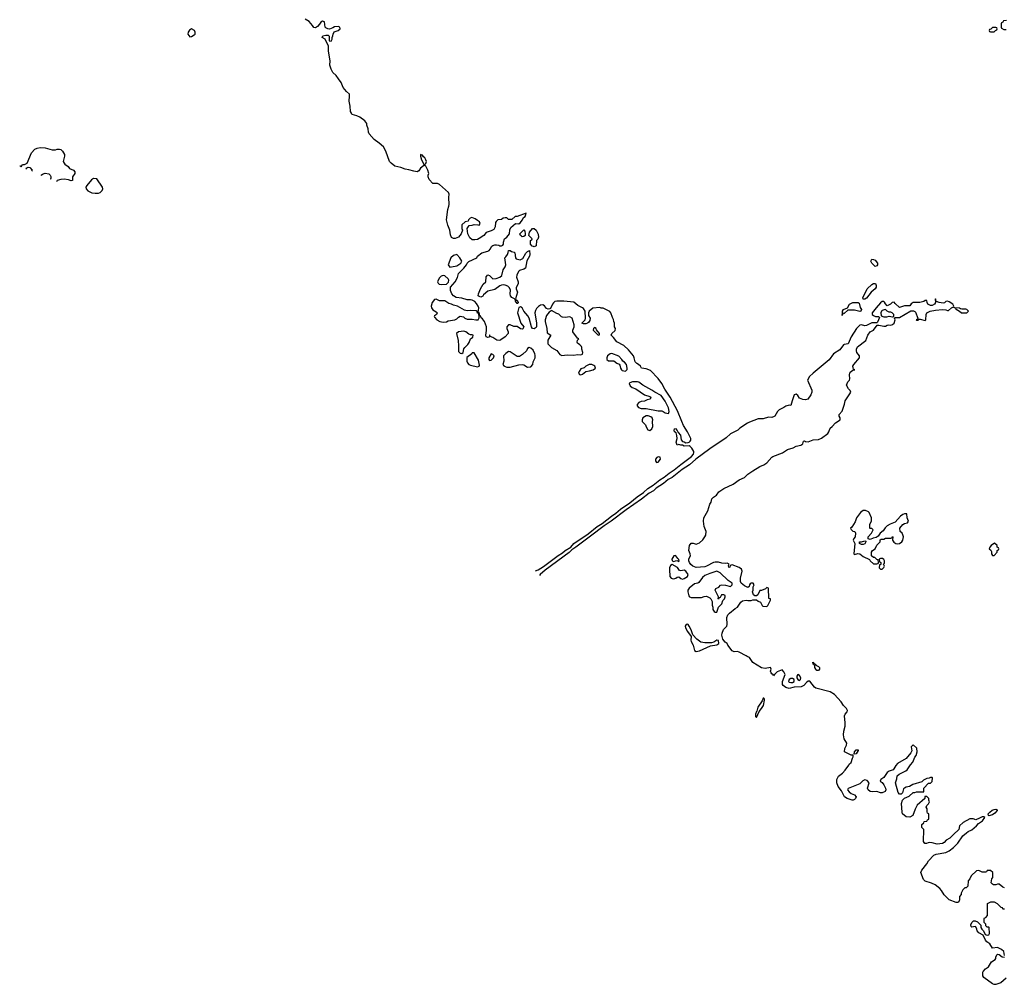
# Model space of a CAD drawing. Header units: inches. Extents: x 2792272 to 2951639, y 860504 to 1033803.
# Tile 71 of 209: x 2836873 to 2848309, y 966190 to 977397. Entities that reach past the tile are written whole.
import ezdxf

# ---------------------------------------------------------------- set-up
doc = ezdxf.new("R2010")
doc.units = ezdxf.units.IN
doc.header["$MEASUREMENT"] = 0
for name, color, linetype in [('C8937', 7, 'Continuous'), ('C8946', 7, 'Continuous'), ('C8947', 7, 'Continuous')]:
    doc.layers.add(name, color=color, linetype=linetype)

msp = doc.modelspace()

# ---------------------------------------------------------------- linework, layer by layer
at = {"layer": 'C8937', "color": 4, "elevation": 4}
for points in [[(2838870, 977289), (2838844, 977276), (2838831, 977250), (2838826, 977230), (2838850, 977198), (2838870, 977201), (2838901, 977219), (2838909, 977230), (2838909, 977250), (2838904, 977270)], [(2837730, 975553), (2837705, 975535), (2837651, 975470), (2837642, 975450), (2837644, 975430), (2837663, 975410), (2837710, 975386), (2837750, 975381), (2837790, 975382), (2837809, 975391), (2837830, 975412), (2837839, 975430), (2837835, 975450), (2837770, 975549)]]:
    msp.add_lwpolyline(points, close=True, dxfattribs=at)
for points in [[(2836873, 975697), (2836878, 975698), (2836891, 975689), (2836907, 975713), (2836930, 975716), (2836959, 975730), (2837011, 975850), (2837048, 975892), (2837074, 975906), (2837110, 975913), (2837168, 975908), (2837250, 975885), (2837290, 975885), (2837310, 975893), (2837334, 975894), (2837349, 975889), (2837370, 975868), (2837393, 975830), (2837394, 975810), (2837379, 975750), (2837389, 975730), (2837398, 975718), (2837435, 975690), (2837450, 975668), (2837498, 975650), (2837515, 975630), (2837515, 975610), (2837486, 975570), (2837486, 975530), (2837470, 975526), (2837438, 975538), (2837390, 975544), (2837350, 975540), (2837310, 975527), (2837301, 975512)], [(2836955, 975661), (2836949, 975671), (2836970, 975682), (2836990, 975679), (2837016, 975650), (2837011, 975637)], [(2837131, 975585), (2837124, 975590), (2837138, 975602), (2837168, 975612), (2837210, 975605), (2837227, 975590), (2837234, 975574), (2837236, 975550), (2837230, 975545), (2837227, 975544)]]:
    msp.add_lwpolyline(points, dxfattribs=at)
at = {"layer": 'C8946', "color": 4, "elevation": 4}
for points in [[(2848310, 967311), (2848290, 967318), (2848250, 967352), (2848230, 967352), (2848210, 967345), (2848185, 967345), (2848170, 967352), (2848158, 967370), (2848164, 967416), (2848174, 967430), (2848174, 967490), (2848150, 967514), (2848110, 967514), (2848102, 967498), (2848090, 967494), (2848050, 967494), (2848012, 967512), (2847986, 967510), (2847926, 967450), (2847910, 967414), (2847888, 967392), (2847886, 967330), (2847867, 967313), (2847850, 967312), (2847828, 967290), (2847808, 967250), (2847807, 967233), (2847789, 967211), (2847789, 967170), (2847779, 967150), (2847770, 967141), (2847750, 967139), (2847670, 967172), (2847611, 967230), (2847581, 967281), (2847562, 967302), (2847505, 967345), (2847465, 967365), (2847391, 967390), (2847372, 967410), (2847341, 967490), (2847350, 967515), (2847411, 967589), (2847430, 967624), (2847491, 967690), (2847517, 967703), (2847630, 967721), (2847670, 967741), (2847720, 967780), (2847770, 967830), (2847826, 967914), (2847869, 967951), (2847890, 967967), (2847930, 967984), (2847987, 968030), (2848010, 968057), (2848055, 968090), (2848082, 968130), (2848070, 968138), (2848050, 968137), (2848021, 968119), (2847977, 968103), (2847949, 968111), (2847910, 968112), (2847830, 968072), (2847789, 968031), (2847779, 967990), (2847770, 967978), (2847730, 967943), (2847701, 967910), (2847677, 967890), (2847635, 967865), (2847610, 967839), (2847592, 967828), (2847530, 967817), (2847470, 967836), (2847443, 967837), (2847425, 967835), (2847405, 967825), (2847385, 967825), (2847372, 967850), (2847374, 967990), (2847353, 968013), (2847353, 968047), (2847373, 968067), (2847378, 968082), (2847410, 968086), (2847418, 968102), (2847432, 968108), (2847432, 968170), (2847418, 968178), (2847413, 968193), (2847412, 968230), (2847402, 968250), (2847410, 968266), (2847430, 968286), (2847442, 968310), (2847432, 968330), (2847434, 968350), (2847410, 968374), (2847387, 968373), (2847386, 968350), (2847298, 968270), (2847275, 968225), (2847248, 968150), (2847210, 968131), (2847170, 968138), (2847127, 968170), (2847121, 968190), (2847113, 968290), (2847127, 968330), (2847148, 968352), (2847205, 968375), (2847250, 968418), (2847270, 968418), (2847290, 968428), (2847373, 968427), (2847374, 968470), (2847430, 968526), (2847450, 968526), (2847473, 968547), (2847474, 968590), (2847470, 968594), (2847453, 968593), (2847436, 968584), (2847410, 968582), (2847370, 968562), (2847350, 968542), (2847246, 968510), (2847206, 968490), (2847170, 968482), (2847149, 968471), (2847140, 968460), (2847125, 968415), (2847110, 968401), (2847090, 968401), (2847077, 968417), (2847044, 968530), (2847061, 968579), (2847066, 968614), (2847088, 968632), (2847165, 968670), (2847179, 968681), (2847219, 968741), (2847247, 968770), (2847271, 968829), (2847285, 968850), (2847298, 968890), (2847292, 968932), (2847250, 968972), (2847229, 968950), (2847236, 968904), (2847222, 968878), (2847170, 968814), (2847070, 968756), (2847048, 968732), (2847027, 968693), (2847017, 968683), (2846970, 968668), (2846947, 968653), (2846910, 968594), (2846875, 968570), (2846868, 968550), (2846890, 968535), (2846910, 968509), (2846929, 968470), (2846933, 968450), (2846924, 968430), (2846890, 968415), (2846870, 968416), (2846830, 968431), (2846773, 968427), (2846750, 968431), (2846727, 968450), (2846721, 968470), (2846738, 968530), (2846717, 968557), (2846690, 968566), (2846667, 968553), (2846630, 968521), (2846495, 968465), (2846489, 968450), (2846507, 968427), (2846530, 968409), (2846568, 968390), (2846588, 968370), (2846582, 968350), (2846570, 968338), (2846552, 968328), (2846542, 968330), (2846485, 968350), (2846451, 968370), (2846419, 968439), (2846378, 968490), (2846362, 968530), (2846362, 968570), (2846385, 968610), (2846430, 968644), (2846462, 968678), (2846505, 968735), (2846512, 968750), (2846530, 968768), (2846544, 968816), (2846553, 968833), (2846554, 968854), (2846530, 968852), (2846452, 968892), (2846456, 968930), (2846476, 968970), (2846481, 968990), (2846450, 969042), (2846440, 969090), (2846445, 969130), (2846459, 969190), (2846462, 969230), (2846451, 969310), (2846459, 969330), (2846483, 969357), (2846487, 969370), (2846475, 969395), (2846443, 969430), (2846413, 969473), (2846336, 969556), (2846287, 969587), (2846121, 969630), (2846104, 969644), (2846050, 969711), (2846030, 969712), (2846010, 969696), (2845980, 969660), (2845950, 969645), (2845870, 969642), (2845810, 969628), (2845770, 969637), (2845740, 969660), (2845734, 969674), (2845734, 969710), (2845765, 969790), (2845750, 969821), (2845730, 969845), (2845670, 969821), (2845638, 969790), (2845630, 969774), (2845626, 969786), (2845610, 969796), (2845601, 969810), (2845595, 969830), (2845601, 969850), (2845594, 969870), (2845530, 969859), (2845490, 969867), (2845390, 969930), (2845348, 969988), (2845321, 970000)], [(2848313, 966527), (2848302, 966570), (2848276, 966596), (2848230, 966618), (2848170, 966612), (2848142, 966662), (2848105, 966685), (2848090, 966705), (2848062, 966762), (2848012, 966790), (2847992, 966810), (2847991, 966831), (2847977, 966857), (2847970, 966862), (2847930, 966854), (2847924, 966864), (2847922, 966882), (2847930, 966908), (2847950, 966929), (2847970, 966929), (2847998, 966918), (2848036, 966876), (2848038, 966850), (2848048, 966830), (2848068, 966810), (2848086, 966770), (2848110, 966762), (2848130, 966766), (2848138, 966782), (2848134, 966850), (2848130, 966854), (2848110, 966854), (2848094, 966870), (2848094, 966890), (2848074, 966910), (2848074, 966950), (2848078, 966962), (2848093, 966967), (2848114, 966990), (2848114, 967130), (2848153, 967147), (2848190, 967148), (2848226, 967130), (2848270, 967086), (2848282, 967082), (2848290, 967068), (2848312, 967068)], [(2848330, 966263), (2848270, 966208), (2848210, 966190), (2848190, 966190), (2848170, 966195), (2848071, 966270), (2848058, 966290), (2848058, 966330), (2848062, 966338), (2848090, 966369), (2848126, 966394), (2848161, 966450), (2848203, 966477), (2848211, 966490), (2848211, 966510), (2848225, 966535), (2848230, 966539), (2848250, 966535), (2848286, 966510), (2848310, 966506)]]:
    msp.add_lwpolyline(points, dxfattribs=at)
at = {"layer": 'C8946', "color": 4}
for points, elevation in [([(2846130, 969838), (2846118, 969850), (2846108, 969872), (2846108, 969888), (2846102, 969902), (2846088, 969910), (2846086, 969934), (2846094, 969930), (2846098, 969918), (2846114, 969910), (2846118, 969898), (2846150, 969882), (2846162, 969870), (2846162, 969850), (2846150, 969838)], 4), ([(2845910, 969789), (2845899, 969770), (2845899, 969750), (2845910, 969731), (2845930, 969721), (2845942, 969730), (2845945, 969750), (2845930, 969779)], 8), ([(2845830, 969745), (2845810, 969732), (2845802, 969710), (2845810, 969701), (2845830, 969695), (2845850, 969698), (2845869, 969710), (2845869, 969730), (2845850, 969742)], 8), ([(2845514, 969514), (2845510, 969514), (2845498, 969482), (2845445, 969410), (2845435, 969365), (2845430, 969361), (2845419, 969330), (2845420, 969300), (2845430, 969291), (2845460, 969360), (2845490, 969393), (2845511, 969429), (2845523, 969490), (2845522, 969502)], 4), ([(2846566, 968866), (2846569, 968890), (2846590, 968916), (2846610, 968914), (2846610, 968906), (2846590, 968868)], 4), ([(2848130, 968149), (2848126, 968150), (2848122, 968170), (2848139, 968190), (2848168, 968212), (2848190, 968222), (2848210, 968226), (2848222, 968222), (2848226, 968210), (2848200, 968180), (2848170, 968161)], 4)]:
    msp.add_lwpolyline(points, close=True, dxfattribs=dict(at, elevation=elevation))
at = {"layer": 'C8947', "color": 4}
for points, elevation in [([(2842863, 970992), (2842894, 971006), (2842955, 971045), (2843127, 971173), (2843176, 971204), (2843210, 971231), (2843273, 971267), (2843309, 971311), (2843477, 971423), (2843580, 971510), (2843638, 971542), (2843748, 971630), (2843798, 971662), (2843850, 971710), (2843958, 971782), (2844046, 971854), (2844117, 971903), (2844169, 971951), (2844231, 971989), (2844308, 972052), (2844358, 972082), (2844418, 972130), (2844474, 972166), (2844550, 972230), (2844677, 972323), (2844700, 972350), (2844704, 972370), (2844702, 972382), (2844679, 972419), (2844660, 972440), (2844650, 972445), (2844590, 972442), (2844572, 972452), (2844550, 972452), (2844530, 972462), (2844510, 972454), (2844504, 972464), (2844498, 972490), (2844511, 972530), (2844507, 972567), (2844496, 972596), (2844478, 972610), (2844474, 972626), (2844478, 972642), (2844490, 972646), (2844510, 972626), (2844521, 972601), (2844549, 972570), (2844555, 972515), (2844570, 972498), (2844590, 972494), (2844610, 972482), (2844637, 972483), (2844650, 972488), (2844661, 972499), (2844668, 972512), (2844668, 972530), (2844629, 972610), (2844581, 972681), (2844565, 972730), (2844512, 972852), (2844428, 973010), (2844366, 973106), (2844331, 973171), (2844290, 973230), (2844200, 973320), (2844150, 973341), (2844094, 973350), (2844082, 973370), (2844062, 973390), (2844041, 973401), (2844021, 973421), (2844011, 973470), (2844001, 973490), (2843943, 973563), (2843890, 973610), (2843810, 973655), (2843770, 973705), (2843742, 973730), (2843752, 973750), (2843790, 973786), (2843792, 973810), (2843782, 973830), (2843782, 973870), (2843772, 973890), (2843770, 973914), (2843757, 973937), (2843738, 973990), (2843726, 974006), (2843650, 974045), (2843625, 974045), (2843610, 974052), (2843530, 974045), (2843489, 974011), (2843478, 973990), (2843480, 973960), (2843498, 973930), (2843496, 973904), (2843480, 973880), (2843468, 973870), (2843450, 973863), (2843422, 973862), (2843402, 973870), (2843442, 973910), (2843445, 973930), (2843442, 974010), (2843422, 974042), (2843411, 974051), (2843355, 974075), (2843310, 974114), (2843194, 974126), (2843110, 974127), (2843090, 974121), (2843074, 974106), (2843061, 974090), (2843038, 974042), (2843030, 974038), (2843010, 974035), (2842990, 974043), (2842970, 974072), (2842950, 974086), (2842921, 974079), (2842897, 974063), (2842877, 974043), (2842863, 974017), (2842856, 973990), (2842874, 973870), (2842874, 973834), (2842870, 973821), (2842850, 973804), (2842830, 973811), (2842819, 973830), (2842791, 973930), (2842776, 973956), (2842730, 974011), (2842710, 974050), (2842690, 974062), (2842670, 974054), (2842653, 973990), (2842693, 973873), (2842729, 973830), (2842716, 973804), (2842710, 973801), (2842690, 973805), (2842650, 973831), (2842612, 973832), (2842571, 973851), (2842550, 973851), (2842529, 973830), (2842529, 973810), (2842548, 973770), (2842548, 973750), (2842510, 973711), (2842463, 973677), (2842449, 973671), (2842415, 973675), (2842370, 973706), (2842338, 973718), (2842334, 973734), (2842328, 973730), (2842326, 973710), (2842310, 973705), (2842290, 973714), (2842286, 973730), (2842295, 973785), (2842294, 973830), (2842270, 973892), (2842250, 973922), (2842232, 973932), (2842230, 973954), (2842218, 973958), (2842210, 973994), (2842198, 973998), (2842194, 974010), (2842202, 974018), (2842205, 974050), (2842198, 974070), (2842179, 974099), (2842161, 974121), (2842130, 974138), (2842110, 974143), (2842070, 974141), (2842010, 974163), (2841942, 974170), (2841910, 974187), (2841891, 974210), (2841878, 974250), (2841878, 974290), (2841931, 974350), (2841957, 974403), (2841971, 974450), (2842031, 974510), (2842062, 974550), (2842072, 974570), (2842090, 974588), (2842182, 974630), (2842192, 974650), (2842242, 974690), (2842310, 974706), (2842325, 974715), (2842339, 974730), (2842355, 974765), (2842367, 974773), (2842390, 974781), (2842410, 974781), (2842437, 974777), (2842450, 974769), (2842470, 974768), (2842484, 974776), (2842491, 974789), (2842492, 974812), (2842505, 974850), (2842531, 974869), (2842561, 974910), (2842566, 974954), (2842578, 974982), (2842630, 975028), (2842670, 975026), (2842684, 975036), (2842711, 975070), (2842723, 975097), (2842742, 975110), (2842752, 975132), (2842754, 975150), (2842650, 975111), (2842628, 975112), (2842590, 975074), (2842550, 975074), (2842530, 975094), (2842510, 975094), (2842488, 975092), (2842470, 975074), (2842428, 975072), (2842407, 975053), (2842400, 975040), (2842395, 974990), (2842380, 974960), (2842350, 974942), (2842290, 974925), (2842262, 974890), (2842210, 974855), (2842190, 974845), (2842158, 974838), (2842130, 974839), (2842101, 974861), (2842079, 974910), (2842072, 974970), (2842093, 975007), (2842130, 975008), (2842150, 975018), (2842195, 975015), (2842211, 975009), (2842222, 975030), (2842214, 975050), (2842190, 975062), (2842165, 975085), (2842123, 975097), (2842106, 975090), (2842086, 975070), (2842082, 975058), (2842046, 975050), (2842010, 975014), (2842009, 974971), (2842015, 974950), (2842001, 974910), (2841970, 974871), (2841930, 974855), (2841910, 974856), (2841890, 974865), (2841878, 974898), (2841868, 974950), (2841844, 975010), (2841831, 975070), (2841844, 975190), (2841859, 975230), (2841861, 975250), (2841858, 975330), (2841862, 975370), (2841852, 975390), (2841750, 975482), (2841727, 975493), (2841670, 975494), (2841630, 975542), (2841618, 975570), (2841618, 975590), (2841625, 975610), (2841612, 975648), (2841590, 975694), (2841574, 975710), (2841590, 975726), (2841598, 975750), (2841592, 975770), (2841578, 975790), (2841563, 975803), (2841550, 975822), (2841542, 975822), (2841530, 975832), (2841529, 975811), (2841539, 975770), (2841569, 975710), (2841562, 975698), (2841529, 975670), (2841510, 975642), (2841490, 975631), (2841450, 975636), (2841394, 975654), (2841350, 975659), (2841300, 975680), (2841230, 975696), (2841187, 975730), (2841170, 975751), (2841127, 975870), (2841100, 975920), (2841050, 975963), (2840990, 976004), (2840931, 976070), (2840923, 976090), (2840919, 976130), (2840906, 976170), (2840905, 976190), (2840882, 976222), (2840825, 976265), (2840790, 976281), (2840736, 976296), (2840725, 976310), (2840716, 976330), (2840713, 976393), (2840699, 976450), (2840705, 976510), (2840702, 976530), (2840670, 976561), (2840631, 976610), (2840606, 976666), (2840577, 976710), (2840547, 976747), (2840510, 976783), (2840490, 976821), (2840477, 976870), (2840479, 976919), (2840461, 977030), (2840461, 977090), (2840422, 977170), (2840386, 977190), (2840392, 977210), (2840430, 977217), (2840455, 977215), (2840467, 977207), (2840466, 977150), (2840490, 977148), (2840502, 977170), (2840502, 977190), (2840511, 977210), (2840512, 977230), (2840526, 977254), (2840572, 977270), (2840594, 977290), (2840591, 977311), (2840570, 977316), (2840530, 977315), (2840510, 977301), (2840473, 977287), (2840450, 977291), (2840430, 977301), (2840422, 977310), (2840412, 977372), (2840390, 977379), (2840370, 977367), (2840356, 977344), (2840330, 977317), (2840310, 977303), (2840290, 977306), (2840275, 977330), (2840234, 977374), (2840190, 977402)], 4), ([(2848333, 977387), (2848298, 977382), (2848293, 977367), (2848278, 977362), (2848274, 977350), (2848274, 977310), (2848278, 977298), (2848304, 977284), (2848330, 977282)], 8), ([(2845321, 970000), (2845310, 970005), (2845230, 970050), (2845210, 970055), (2845170, 970053), (2845150, 970064), (2845099, 970130), (2845090, 970151), (2845067, 970167), (2845039, 970199), (2845028, 970248), (2845031, 970270), (2845049, 970311), (2845087, 970353), (2845091, 970370), (2845088, 970450), (2845099, 970481), (2845116, 970504), (2845182, 970558), (2845211, 970570), (2845250, 970630), (2845270, 970644), (2845310, 970654), (2845330, 970649), (2845370, 970649), (2845390, 970658), (2845430, 970658), (2845450, 970642), (2845478, 970630), (2845498, 970590), (2845505, 970585), (2845550, 970578), (2845562, 970590), (2845592, 970652), (2845592, 970670), (2845574, 970674), (2845570, 970794), (2845550, 970802), (2845534, 970786), (2845490, 970766), (2845470, 970765), (2845445, 970715), (2845430, 970702), (2845410, 970705), (2845396, 970716), (2845385, 970750), (2845391, 970771), (2845392, 970808), (2845402, 970830), (2845392, 970850), (2845370, 970851), (2845356, 970844), (2845348, 970830), (2845346, 970810), (2845330, 970802), (2845290, 970818), (2845251, 970851), (2845244, 970870), (2845244, 970910), (2845263, 970990), (2845255, 971015), (2845231, 971031), (2845150, 971062), (2845126, 971054), (2845122, 971038), (2845110, 971034), (2845105, 971055), (2845114, 971070), (2845090, 971082), (2845070, 971078), (2845030, 971084), (2844990, 971096), (2844950, 971096), (2844930, 971091), (2844851, 971049), (2844830, 971042), (2844730, 971033), (2844690, 971048), (2844667, 971067), (2844651, 971090), (2844645, 971110), (2844646, 971134), (2844665, 971170), (2844662, 971190), (2844645, 971230), (2844651, 971290), (2844670, 971315), (2844695, 971315), (2844730, 971302), (2844770, 971318), (2844806, 971354), (2844831, 971389), (2844841, 971410), (2844845, 971450), (2844823, 971510), (2844815, 971570), (2844819, 971610), (2844864, 971690), (2844890, 971768), (2844905, 971790), (2844911, 971830), (2844930, 971849), (2844968, 971872), (2844995, 971910), (2845050, 971952), (2845160, 972000), (2845230, 972052), (2845290, 972078), (2845330, 972115), (2845390, 972156), (2845470, 972207), (2845515, 972225), (2845550, 972247), (2845607, 972313), (2845619, 972321), (2845734, 972366), (2845790, 972404), (2845857, 972423), (2845890, 972442), (2845945, 972455), (2845970, 972468), (2845978, 972502), (2845990, 972506), (2845998, 972498), (2846030, 972493), (2846090, 972514), (2846150, 972519), (2846184, 972536), (2846258, 972590), (2846271, 972610), (2846286, 972650), (2846311, 972669), (2846350, 972713), (2846403, 972750), (2846404, 972770), (2846391, 972790), (2846391, 972810), (2846427, 972850), (2846453, 972930), (2846459, 972970), (2846516, 973050), (2846525, 973070), (2846518, 973090), (2846498, 973110), (2846478, 973150), (2846491, 973189), (2846511, 973209), (2846515, 973225), (2846511, 973270), (2846515, 973290), (2846520, 973300), (2846550, 973326), (2846572, 973330), (2846558, 973338), (2846552, 973352), (2846551, 973370), (2846561, 973390), (2846626, 973470), (2846626, 973490), (2846597, 973530), (2846591, 973550), (2846591, 973570), (2846604, 973596), (2846702, 973670), (2846723, 973730), (2846751, 973769), (2846790, 973789), (2846834, 973846), (2846850, 973849), (2846910, 973835), (2846930, 973837), (2846950, 973849), (2846967, 973853), (2846991, 973849), (2847010, 973855), (2847031, 973870), (2847042, 973910), (2847034, 973930), (2847042, 973938), (2847090, 973938), (2847224, 974016), (2847255, 974015), (2847270, 974008), (2847278, 973998), (2847306, 973930), (2847302, 973918), (2847286, 973910), (2847290, 973906), (2847310, 973906), (2847322, 973918), (2847330, 973918), (2847390, 973902), (2847398, 973910), (2847401, 973970), (2847410, 973993), (2847449, 974009), (2847510, 974024), (2847590, 974028), (2847630, 974026), (2847650, 974018), (2847660, 974020), (2847694, 974050), (2847720, 974060), (2847722, 974070), (2847712, 974090), (2847670, 974118), (2847650, 974125), (2847630, 974122), (2847614, 974106), (2847598, 974102), (2847554, 974110), (2847522, 974122), (2847514, 974130), (2847514, 974150), (2847510, 974154), (2847506, 974150), (2847508, 974110), (2847498, 974090), (2847470, 974078), (2847450, 974078), (2847422, 974090), (2847413, 974113), (2847410, 974134), (2847390, 974134), (2847376, 974124), (2847329, 974111), (2847250, 974111), (2847226, 974094), (2847210, 974072), (2847149, 974071), (2847090, 974054), (2847040, 974100), (2847030, 974114), (2847007, 974113), (2846986, 974090), (2846950, 974074), (2846930, 974094), (2846917, 974117), (2846910, 974122), (2846890, 974121), (2846870, 974107), (2846819, 974050), (2846774, 973990), (2846775, 973970), (2846790, 973959), (2846811, 973949), (2846848, 973948), (2846858, 973938), (2846837, 973883), (2846830, 973876), (2846770, 973875), (2846710, 973844), (2846690, 973841), (2846650, 973851), (2846630, 973847), (2846593, 973810), (2846530, 973711), (2846494, 973630), (2846450, 973624), (2846442, 973618), (2846397, 973563), (2846326, 973514), (2846276, 973444), (2846089, 973291), (2846047, 973250), (2846025, 973210), (2846072, 973092), (2846073, 973070), (2846063, 973037), (2846028, 972990), (2846000, 972980), (2845970, 972983), (2845930, 973001), (2845910, 973031), (2845890, 973045), (2845870, 973038), (2845844, 972970), (2845830, 972914), (2845810, 972918), (2845770, 972906), (2845748, 972890), (2845694, 972866), (2845675, 972845), (2845644, 972790), (2845635, 972785), (2845610, 972776), (2845570, 972780), (2845510, 972759), (2845450, 972758), (2845350, 972721), (2845327, 972710), (2845239, 972650), (2845213, 972627), (2845130, 972584), (2845080, 972540), (2844888, 972412), (2844727, 972293), (2844653, 972227), (2844568, 972172), (2844450, 972079), (2844405, 972055), (2844350, 972010), (2844267, 971953), (2844236, 971924), (2844185, 971895), (2844095, 971825), (2843918, 971702), (2843744, 971570), (2843663, 971517), (2843502, 971398), (2843333, 971267), (2843284, 971236), (2843253, 971207), (2842978, 971002), (2842918, 970950), (2842911, 970941)], 4)]:
    msp.add_lwpolyline(points, dxfattribs=dict(at, elevation=elevation))
for points, elevation in [([(2848210, 977306), (2848170, 977306), (2848153, 977287), (2848138, 977282), (2848134, 977270), (2848138, 977258), (2848150, 977254), (2848190, 977254), (2848207, 977273), (2848222, 977278), (2848226, 977290), (2848222, 977302)], 8), ([(2842710, 974875), (2842700, 974880), (2842688, 974890), (2842682, 974910), (2842730, 974954), (2842740, 974940), (2842745, 974910), (2842742, 974890), (2842730, 974878)], 4), ([(2842850, 974758), (2842840, 974760), (2842827, 974767), (2842806, 974790), (2842806, 974830), (2842822, 974838), (2842826, 974850), (2842786, 974890), (2842795, 974930), (2842830, 974971), (2842850, 974971), (2842870, 974951), (2842894, 974906), (2842899, 974870), (2842890, 974846), (2842874, 974830), (2842870, 974768)], 4), ([(2842638, 974138), (2842650, 974138), (2842656, 974130), (2842662, 974110), (2842660, 974100), (2842650, 974098), (2842630, 974126), (2842628, 974148), (2842590, 974169), (2842573, 974190), (2842569, 974210), (2842573, 974253), (2842563, 974283), (2842541, 974301), (2842513, 974313), (2842490, 974316), (2842470, 974313), (2842450, 974306), (2842390, 974263), (2842310, 974242), (2842261, 974199), (2842254, 974186), (2842230, 974175), (2842210, 974179), (2842199, 974190), (2842201, 974210), (2842225, 974270), (2842255, 974325), (2842288, 974350), (2842289, 974411), (2842309, 974431), (2842330, 974425), (2842370, 974385), (2842406, 974390), (2842450, 974406), (2842474, 974426), (2842489, 974490), (2842513, 974527), (2842519, 974550), (2842509, 974630), (2842520, 974640), (2842538, 974670), (2842547, 974693), (2842550, 974714), (2842570, 974714), (2842585, 974705), (2842615, 974695), (2842622, 974690), (2842631, 974630), (2842640, 974620), (2842687, 974607), (2842717, 974623), (2842750, 974685), (2842770, 974705), (2842794, 974714), (2842799, 974670), (2842794, 974650), (2842763, 974597), (2842746, 974510), (2842730, 974497), (2842677, 974483), (2842668, 974472), (2842647, 974430), (2842644, 974404), (2842663, 974350), (2842663, 974330), (2842640, 974280), (2842638, 974270), (2842656, 974230), (2842632, 974152)], 4), ([(2841950, 974669), (2841910, 974656), (2841879, 974630), (2841851, 974550), (2841870, 974522), (2841890, 974525), (2841950, 974538), (2841998, 974570), (2842008, 974590), (2841984, 974630)], 4), ([(2846810, 974529), (2846769, 974569), (2846758, 974590), (2846770, 974614), (2846790, 974612), (2846810, 974602), (2846835, 974570), (2846836, 974550), (2846830, 974538)], 4), ([(2841790, 974424), (2841770, 974417), (2841750, 974397), (2841734, 974370), (2841727, 974350), (2841734, 974334), (2841745, 974325), (2841770, 974319), (2841830, 974326), (2841853, 974347), (2841857, 974370), (2841850, 974388), (2841810, 974422)], 4), ([(2846690, 974149), (2846669, 974149), (2846665, 974170), (2846690, 974212), (2846716, 974270), (2846770, 974322), (2846790, 974333), (2846813, 974333), (2846822, 974310), (2846819, 974290), (2846808, 974270), (2846764, 974230), (2846710, 974162)], 4), ([(2841710, 974149), (2841690, 974146), (2841662, 974110), (2841651, 974070), (2841655, 974050), (2841670, 974025), (2841710, 974002), (2841722, 973990), (2841714, 973970), (2841690, 973958), (2841686, 973950), (2841690, 973942), (2841718, 973910), (2841752, 973890), (2841790, 973883), (2841830, 973888), (2841850, 973898), (2841926, 973910), (2841950, 973922), (2841970, 973942), (2841990, 973952), (2842026, 973946), (2842045, 973930), (2842070, 973917), (2842130, 973919), (2842170, 973908), (2842192, 973908), (2842198, 973910), (2842208, 973932), (2842206, 973986), (2842190, 973988), (2842188, 974008), (2842174, 974014), (2842110, 974019), (2842070, 974013), (2842041, 974021), (2841958, 974070), (2841910, 974082), (2841890, 974093), (2841858, 974098), (2841811, 974131), (2841750, 974132)], 4), ([(2846630, 974005), (2846570, 974021), (2846490, 974024), (2846450, 973984), (2846434, 973986), (2846430, 973968), (2846422, 973962), (2846428, 973972), (2846430, 974012), (2846442, 974030), (2846489, 974051), (2846510, 974091), (2846550, 974112), (2846611, 974111), (2846622, 974102), (2846634, 974054), (2846651, 974030), (2846642, 974010)], 4), ([(2846930, 974028), (2846913, 974027), (2846890, 974018), (2846882, 974010), (2846874, 973990), (2846878, 973958), (2846910, 973945), (2846945, 973945), (2846970, 973952), (2847010, 973945), (2847016, 973944), (2847026, 973950), (2847026, 973970), (2847006, 973990), (2846990, 973998), (2846970, 973998), (2846949, 974009)], 4), ([(2847817, 974037), (2847858, 974038), (2847870, 974034), (2847894, 974010), (2847870, 973989), (2847810, 973989), (2847790, 974008), (2847749, 974029), (2847746, 974046), (2847728, 974048), (2847722, 974058), (2847730, 974054), (2847790, 974051), (2847801, 974041)], 4), ([(2843050, 974018), (2843045, 974015), (2843022, 973998), (2842990, 973959), (2842975, 973910), (2842975, 973890), (2842994, 973810), (2843000, 973760), (2843042, 973730), (2843007, 973673), (2843007, 973630), (2843048, 973588), (2843113, 973553), (2843147, 973507), (2843170, 973496), (2843230, 973503), (2843310, 973499), (2843350, 973507), (2843390, 973503), (2843408, 973510), (2843415, 973530), (2843402, 973570), (2843402, 973590), (2843399, 973599), (2843379, 973619), (2843350, 973638), (2843346, 973650), (2843350, 973674), (2843366, 973690), (2843350, 973698), (2843299, 973770), (2843299, 973790), (2843312, 973830), (2843312, 973850), (2843289, 973929), (2843263, 973943), (2843210, 973936), (2843179, 973939), (2843166, 973946), (2843135, 973975), (2843110, 973982)], 4), ([(2843550, 973822), (2843538, 973810), (2843532, 973790), (2843590, 973732), (2843606, 973734), (2843608, 973750), (2843573, 973793), (2843568, 973810)], 4), ([(2842030, 973780), (2841970, 973772), (2841945, 973750), (2841964, 973670), (2841971, 973609), (2841970, 973542), (2841990, 973521), (2842010, 973518), (2842022, 973530), (2842030, 973572), (2842042, 973590), (2842077, 973623), (2842093, 973647), (2842109, 973691), (2842135, 973710), (2842138, 973730), (2842130, 973735), (2842110, 973735), (2842090, 973742), (2842054, 973770)], 4), ([(2842790, 973588), (2842770, 973578), (2842758, 973550), (2842714, 973506), (2842677, 973483), (2842650, 973482), (2842570, 973538), (2842550, 973542), (2842520, 973520), (2842492, 973490), (2842495, 973430), (2842485, 973390), (2842495, 973375), (2842510, 973367), (2842530, 973361), (2842570, 973361), (2842670, 973388), (2842710, 973391), (2842727, 973387), (2842770, 973361), (2842810, 973365), (2842832, 973390), (2842838, 973422), (2842859, 973470), (2842859, 973499), (2842856, 973516), (2842836, 973556), (2842810, 973579)], 4), ([(2842150, 973526), (2842130, 973526), (2842124, 973516), (2842067, 973473), (2842065, 973430), (2842074, 973410), (2842091, 973390), (2842110, 973382), (2842190, 973365), (2842209, 973371), (2842215, 973385), (2842200, 973440)], 4), ([(2842350, 973514), (2842321, 973470), (2842321, 973450), (2842330, 973438), (2842350, 973442), (2842375, 973470), (2842382, 973490), (2842370, 973508)], 4), ([(2843750, 973519), (2843730, 973515), (2843702, 973490), (2843692, 973470), (2843692, 973450), (2843710, 973432), (2843772, 973432), (2843807, 973407), (2843836, 973396), (2843845, 973385), (2843851, 973350), (2843863, 973330), (2843870, 973323), (2843910, 973312), (2843928, 973332), (2843929, 973350), (2843919, 973390), (2843897, 973417), (2843878, 973430), (2843868, 973450), (2843830, 973488)], 4), ([(2843488, 973392), (2843450, 973373), (2843430, 973354), (2843390, 973339), (2843371, 973310), (2843364, 973290), (2843375, 973275), (2843390, 973271), (2843410, 973277), (2843450, 973311), (2843490, 973316), (2843535, 973330), (2843559, 973350), (2843554, 973370), (2843541, 973381), (2843518, 973390)], 4), ([(2844050, 973190), (2843991, 973189), (2843961, 973179), (2843952, 973170), (2843964, 973144), (2843985, 973125), (2844030, 973108), (2844130, 973037), (2844190, 973018), (2844202, 973010), (2844194, 972990), (2844160, 972980), (2844130, 972964), (2844090, 972961), (2844066, 972950), (2844045, 972925), (2844045, 972910), (2844062, 972890), (2844090, 972881), (2844150, 972879), (2844289, 972851), (2844331, 972851), (2844346, 972846), (2844371, 972831), (2844410, 972822), (2844416, 972844), (2844410, 972888), (2844370, 972964), (2844322, 973030), (2844248, 973068), (2844214, 973094), (2844110, 973152), (2844065, 973185)], 4), ([(2844150, 972794), (2844111, 972770), (2844103, 972750), (2844104, 972730), (2844141, 972690), (2844148, 972668), (2844170, 972631), (2844190, 972623), (2844216, 972644), (2844226, 972670), (2844222, 972730), (2844228, 972750), (2844218, 972770), (2844203, 972783), (2844174, 972794)], 4), ([(2844290, 972317), (2844272, 972310), (2844259, 972290), (2844256, 972270), (2844270, 972251), (2844290, 972257), (2844315, 972290), (2844310, 972315)], 4), ([(2846695, 971695), (2846670, 971694), (2846638, 971670), (2846592, 971610), (2846575, 971565), (2846538, 971502), (2846522, 971490), (2846530, 971474), (2846550, 971454), (2846574, 971450), (2846582, 971430), (2846578, 971390), (2846562, 971370), (2846554, 971350), (2846572, 971310), (2846562, 971190), (2846570, 971185), (2846606, 971194), (2846630, 971190), (2846670, 971161), (2846744, 971124), (2846752, 971110), (2846790, 971074), (2846830, 971074), (2846842, 971078), (2846846, 971090), (2846842, 971122), (2846830, 971126), (2846807, 971147), (2846788, 971148), (2846766, 971170), (2846766, 971210), (2846778, 971230), (2846809, 971251), (2846830, 971294), (2846866, 971330), (2846867, 971353), (2846880, 971360), (2846910, 971362), (2846930, 971372), (2846990, 971374), (2847002, 971378), (2847010, 971394), (2847014, 971390), (2847012, 971350), (2847027, 971327), (2847050, 971311), (2847070, 971307), (2847090, 971311), (2847117, 971330), (2847132, 971350), (2847138, 971390), (2847132, 971412), (2847122, 971430), (2847098, 971450), (2847095, 971490), (2847129, 971531), (2847150, 971542), (2847186, 971550), (2847198, 971570), (2847182, 971610), (2847175, 971655), (2847150, 971658), (2847130, 971648), (2847105, 971630), (2847040, 971560), (2846982, 971538), (2846950, 971515), (2846927, 971493), (2846902, 971458), (2846867, 971433), (2846845, 971395), (2846819, 971381), (2846785, 971375), (2846750, 971358), (2846726, 971366), (2846728, 971390), (2846768, 971430), (2846786, 971470), (2846770, 971486), (2846750, 971486), (2846746, 971490), (2846748, 971532), (2846767, 971573), (2846768, 971610), (2846738, 971670), (2846730, 971678)], 8), ([(2846650, 971298), (2846626, 971310), (2846626, 971330), (2846650, 971331), (2846690, 971342), (2846700, 971340), (2846702, 971330), (2846690, 971309), (2846670, 971298)], 8), ([(2848195, 971315), (2848158, 971290), (2848142, 971270), (2848134, 971250), (2848153, 971233), (2848160, 971220), (2848162, 971190), (2848170, 971174), (2848190, 971174), (2848226, 971210), (2848226, 971230), (2848242, 971238), (2848246, 971250), (2848242, 971262), (2848226, 971270), (2848226, 971290)], 8), ([(2844490, 971173), (2844470, 971169), (2844447, 971130), (2844452, 971112), (2844470, 971102), (2844490, 971112), (2844514, 971114), (2844514, 971110), (2844530, 971102), (2844534, 971110), (2844530, 971126), (2844516, 971136), (2844495, 971170)], 4), ([(2844450, 971069), (2844430, 971055), (2844420, 971030), (2844419, 971010), (2844425, 970930), (2844440, 970910), (2844450, 970904), (2844470, 970901), (2844493, 970907), (2844510, 970921), (2844530, 970925), (2844550, 970903), (2844570, 970899), (2844590, 970905), (2844630, 970928), (2844638, 970950), (2844610, 970989), (2844590, 971001), (2844550, 970995), (2844538, 970998), (2844513, 971033)], 4), ([(2846870, 971138), (2846854, 971130), (2846858, 971098), (2846874, 971090), (2846873, 971067), (2846858, 971062), (2846854, 971030), (2846870, 971014), (2846890, 971014), (2846910, 971034), (2846918, 971050), (2846906, 971070), (2846916, 971084), (2846918, 971110), (2846910, 971126), (2846896, 971136)], 8), ([(2844970, 970989), (2844890, 970964), (2844830, 970939), (2844805, 970915), (2844760, 970860), (2844748, 970852), (2844710, 970842), (2844648, 970792), (2844633, 970770), (2844633, 970750), (2844643, 970703), (2844652, 970690), (2844670, 970683), (2844790, 970685), (2844823, 970697), (2844850, 970698), (2844890, 970682), (2844902, 970670), (2844917, 970637), (2844917, 970597), (2844925, 970570), (2844925, 970545), (2844940, 970520), (2844950, 970512), (2844970, 970514), (2844989, 970571), (2845028, 970610), (2845038, 970650), (2845058, 970670), (2845068, 970690), (2845067, 970707), (2845050, 970715), (2845026, 970714), (2845010, 970686), (2844998, 970682), (2844990, 970666), (2844986, 970670), (2844988, 970690), (2844949, 970770), (2844958, 970790), (2844994, 970806), (2845014, 970826), (2845029, 970831), (2845070, 970828), (2845130, 970811), (2845149, 970830), (2845149, 970850), (2845100, 970880), (2845010, 970969)], 4), ([(2844630, 970375), (2844612, 970370), (2844604, 970350), (2844606, 970330), (2844628, 970290), (2844671, 970231), (2844667, 970190), (2844670, 970172), (2844697, 970130), (2844711, 970070), (2844730, 970057), (2844770, 970064), (2844897, 970123), (2844970, 970135), (2844995, 970150), (2844990, 970186), (2844970, 970189), (2844935, 970165), (2844910, 970158), (2844830, 970158), (2844786, 970166), (2844739, 970199), (2844693, 970250), (2844673, 970310), (2844650, 970353), (2844636, 970370)], 4)]:
    msp.add_lwpolyline(points, close=True, dxfattribs=dict(at, elevation=elevation))

doc.saveas('drawing.dxf')
